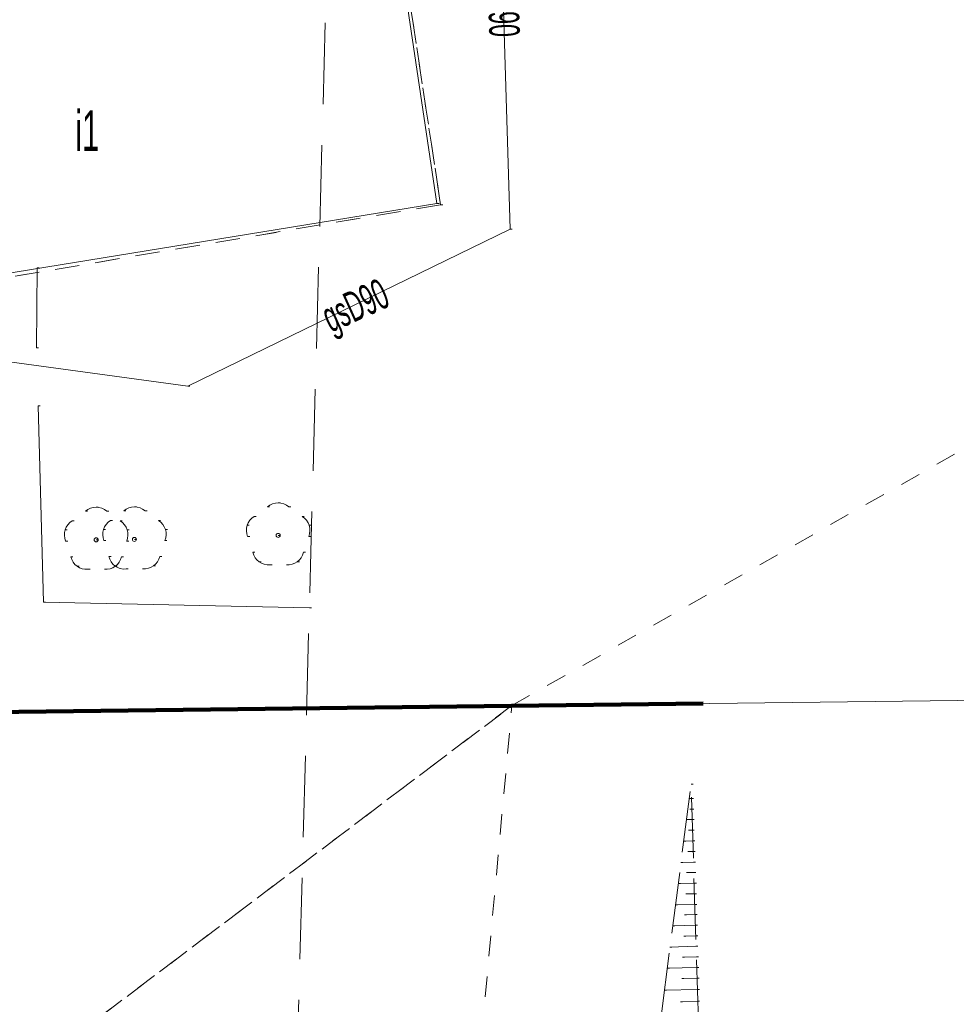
# Model space of a CAD drawing. Extents: x -198213 to 5540361, y 56395 to 5961443.
# Tile 71 of 75: x 5539623 to 5539646, y 5961357 to 5961381. Entities that reach past the tile are written whole.
import ezdxf

# ---------------------------------------------------------------- set-up
doc = ezdxf.new("R2010")
doc.units = 0
doc.header["$MEASUREMENT"] = 0
for name, pattern in [('L_0_03', [1, 0.5, -0.5]), ('L_0_06', [2, 1.5, -0.5]), ('L_0_0C', [3, 2, -1])]:
    doc.linetypes.add(name, pattern=pattern)
for name, color, linetype, lineweight in [('000_Inne__niezydentyfikowane__Nr_Pióra__7', 8, 'Continuous', 13), ('0_Nr_Pióra__7', 8, 'Continuous', 13), ('217_kontur_klasyfikacyjny_Nr_Pióra__3', 8, 'Continuous', 18), ('218_kontur_uzytku_gruntowego_Nr_Pióra__3', 8, 'Continuous', 18), ('219_dzialka_ewidencyjna_Nr_Pióra__96', 8, 'Continuous', 13), ('312_budynek_ewidencyjny_Nr_Pióra__7', 8, 'Continuous', 13), ('312_oznaczenie_budynku_ewidencyjnego_Atr117_Nr_Pióra__7', 8, 'Continuous', 13), ('ARCH MAPA RUSINOWO_Nr_Pióra__60', 8, 'Continuous', 211), ('drzewo_lisciaste_Nr_Pióra__7', 8, 'Continuous', 13), ('ogr_Nr_Pióra__7', 8, 'Continuous', 13), ('przewod_gazowy_Atr1_Nr_Pióra__7', 8, 'Continuous', 13), ('przewod_gazowy_Nr_Pióra__7', 8, 'Continuous', 13), ('skarpa_nieumocniona_Nr_Pióra__7', 8, 'Continuous', 13), ('Zakres_Nr_Pióra__7', 8, 'Continuous', 13)]:
    doc.layers.add(name, color=color, linetype=linetype, lineweight=lineweight)
doc.styles.add('GENERATED_STYLE_8', font='ARIALN.TTF')
doc.linetypes.add('L_0_15_SHX', pattern='A,0,[2,Rusinowo PAB zagospodarowanie 30.08.20251.Shx,S=7.5,R=0,X=0,Y=0],-7.5,0', length=7.5)

msp = doc.modelspace()

# ---------------------------------------------------------------- linework, layer by layer
at = {"layer": '000_Inne__niezydentyfikowane__Nr_Pióra__7', "linetype": 'Continuous', "flags": 128}
for points in [[(5539639.28, 5961362.26), (5539639.22, 5961362.26)], [(5539639.29, 5961362), (5539639.24, 5961362)], [(5539639.3, 5961361.74), (5539639.16, 5961361.74)], [(5539639.3, 5961361.48), (5539639.21, 5961361.48)], [(5539639.31, 5961361.22), (5539639.09, 5961361.21)], [(5539639.32, 5961360.96), (5539639.19, 5961360.96)], [(5539639.33, 5961360.7), (5539639.02, 5961360.69)], [(5539639.34, 5961360.44), (5539639.16, 5961360.44)], [(5539639.35, 5961360.18), (5539638.96, 5961360.17)], [(5539639.35, 5961359.92), (5539639.14, 5961359.92)], [(5539639.36, 5961359.66), (5539638.89, 5961359.65)], [(5539639.37, 5961359.41), (5539639.11, 5961359.4)], [(5539639.38, 5961359.15), (5539638.82, 5961359.13)], [(5539639.39, 5961358.89), (5539639.09, 5961358.88)], [(5539639.39, 5961358.63), (5539638.75, 5961358.61)], [(5539639.4, 5961358.37), (5539639.06, 5961358.36)], [(5539639.41, 5961358.11), (5539638.69, 5961358.09)], [(5539639.42, 5961357.85), (5539639.04, 5961357.84)], [(5539639.43, 5961357.57), (5539638.62, 5961357.55)], [(5539639.43, 5961357.28), (5539639.01, 5961357.27)]]:
    msp.add_lwpolyline(points, dxfattribs=at)
at = {"layer": '0_Nr_Pióra__7', "linetype": 'Continuous'}
for p, q in [((5539633.03, 5961376.87), (5539633.08, 5961376.87)), ((5539633.03, 5961376.87), (5539633.08, 5961376.87)), ((5539633.12, 5961376.84), (5539633.17, 5961376.84)), ((5539634.83, 5961376.24), (5539634.88, 5961376.24)), ((5539623.21, 5961375.29), (5539623.26, 5961375.29)), ((5539623.21, 5961375.29), (5539623.26, 5961375.29)), ((5539623.195, 5961373.324), (5539623.245, 5961373.324)), ((5539626.91, 5961372.38), (5539626.96, 5961372.38)), ((5539623.236, 5961371.901), (5539623.286, 5961371.901)), ((5539624.66, 5961369.41), (5539624.71, 5961369.41)), ((5539625.6, 5961369.42), (5539625.65, 5961369.42)), ((5539628.869, 5961369.423), (5539628.919, 5961369.423)), ((5539629.13, 5961369.52), (5539629.18, 5961369.52)), ((5539629.391, 5961369.423), (5539629.441, 5961369.423)), ((5539624.399, 5961369.313), (5539624.449, 5961369.313)), ((5539624.921, 5961369.313), (5539624.971, 5961369.313)), ((5539625.339, 5961369.323), (5539625.389, 5961369.323)), ((5539625.861, 5961369.323), (5539625.911, 5961369.323)), ((5539628.542, 5961369.186), (5539628.592, 5961369.186)), ((5539629.718, 5961369.186), (5539629.768, 5961369.186)), ((5539624.072, 5961369.076), (5539624.122, 5961369.076)), ((5539625.012, 5961369.086), (5539625.062, 5961369.086)), ((5539625.248, 5961369.076), (5539625.298, 5961369.076)), ((5539626.188, 5961369.086), (5539626.238, 5961369.086)), ((5539628.37, 5961368.968), (5539628.42, 5961368.968)), ((5539629.89, 5961368.968), (5539629.94, 5961368.968)), ((5539623.9, 5961368.858), (5539623.95, 5961368.858)), ((5539624.84, 5961368.868), (5539624.89, 5961368.868)), ((5539625.42, 5961368.858), (5539625.47, 5961368.858)), ((5539626.36, 5961368.868), (5539626.41, 5961368.868)), ((5539628.381, 5961368.691), (5539628.431, 5961368.691)), ((5539629.13, 5961368.72), (5539629.18, 5961368.72)), ((5539629.879, 5961368.691), (5539629.929, 5961368.691)), ((5539623.911, 5961368.581), (5539623.961, 5961368.581)), ((5539624.66, 5961368.61), (5539624.71, 5961368.61)), ((5539624.851, 5961368.591), (5539624.901, 5961368.591)), ((5539625.409, 5961368.581), (5539625.459, 5961368.581)), ((5539625.6, 5961368.62), (5539625.65, 5961368.62)), ((5539626.349, 5961368.591), (5539626.399, 5961368.591)), ((5539624.976, 5961368.205), (5539625.026, 5961368.205)), ((5539626.224, 5961368.205), (5539626.274, 5961368.205)), ((5539628.506, 5961368.305), (5539628.556, 5961368.305)), ((5539629.754, 5961368.305), (5539629.804, 5961368.305)), ((5539624.036, 5961368.195), (5539624.086, 5961368.195)), ((5539624.19, 5961367.962), (5539624.24, 5961367.962)), ((5539625.13, 5961367.962), (5539625.18, 5961367.962)), ((5539625.284, 5961368.195), (5539625.334, 5961368.195)), ((5539626.07, 5961367.972), (5539626.12, 5961367.972)), ((5539628.66, 5961368.072), (5539628.71, 5961368.072)), ((5539628.929, 5961367.997), (5539628.979, 5961367.997)), ((5539629.331, 5961367.997), (5539629.381, 5961367.997)), ((5539629.6, 5961368.072), (5539629.65, 5961368.072)), ((5539624.459, 5961367.887), (5539624.509, 5961367.887)), ((5539624.861, 5961367.887), (5539624.911, 5961367.887)), ((5539625.399, 5961367.897), (5539625.449, 5961367.897)), ((5539625.801, 5961367.897), (5539625.851, 5961367.897)), ((5539623.368, 5961367.079), (5539623.418, 5961367.079)), ((5539629.9, 5961366.94), (5539629.95, 5961366.94)), ((5539634.87, 5961364.54), (5539634.92, 5961364.54)), ((5539639.27, 5961362.61), (5539639.32, 5961362.61)), ((5539639.22, 5961362.26), (5539639.27, 5961362.26)), ((5539639.28, 5961362.26), (5539639.33, 5961362.26)), ((5539639.24, 5961362), (5539639.29, 5961362)), ((5539639.29, 5961362), (5539639.34, 5961362)), ((5539639.16, 5961361.74), (5539639.21, 5961361.74)), ((5539639.3, 5961361.74), (5539639.35, 5961361.74)), ((5539639.21, 5961361.48), (5539639.26, 5961361.48)), ((5539639.3, 5961361.48), (5539639.35, 5961361.48)), ((5539639.09, 5961361.21), (5539639.14, 5961361.21)), ((5539639.31, 5961361.22), (5539639.36, 5961361.22)), ((5539639.19, 5961360.96), (5539639.24, 5961360.96)), ((5539639.32, 5961360.96), (5539639.37, 5961360.96)), ((5539639.02, 5961360.69), (5539639.07, 5961360.69)), ((5539639.33, 5961360.7), (5539639.38, 5961360.7)), ((5539639.16, 5961360.44), (5539639.21, 5961360.44)), ((5539639.34, 5961360.44), (5539639.39, 5961360.44)), ((5539638.96, 5961360.17), (5539639.01, 5961360.17)), ((5539639.35, 5961360.18), (5539639.4, 5961360.18)), ((5539639.14, 5961359.92), (5539639.19, 5961359.92)), ((5539639.35, 5961359.92), (5539639.4, 5961359.92)), ((5539638.89, 5961359.65), (5539638.94, 5961359.65)), ((5539639.36, 5961359.66), (5539639.41, 5961359.66)), ((5539639.11, 5961359.4), (5539639.16, 5961359.4)), ((5539639.37, 5961359.41), (5539639.42, 5961359.41)), ((5539638.82, 5961359.13), (5539638.87, 5961359.13)), ((5539639.38, 5961359.15), (5539639.43, 5961359.15)), ((5539639.09, 5961358.88), (5539639.14, 5961358.88)), ((5539639.39, 5961358.89), (5539639.44, 5961358.89)), ((5539638.75, 5961358.61), (5539638.8, 5961358.61)), ((5539639.39, 5961358.63), (5539639.44, 5961358.63)), ((5539639.06, 5961358.36), (5539639.11, 5961358.36)), ((5539639.4, 5961358.37), (5539639.45, 5961358.37)), ((5539638.69, 5961358.09), (5539638.74, 5961358.09)), ((5539639.41, 5961358.11), (5539639.46, 5961358.11)), ((5539639.04, 5961357.84), (5539639.09, 5961357.84)), ((5539639.42, 5961357.85), (5539639.47, 5961357.85)), ((5539639.43, 5961357.57), (5539639.48, 5961357.57)), ((5539638.62, 5961357.55), (5539638.67, 5961357.55)), ((5539639.01, 5961357.27), (5539639.06, 5961357.27)), ((5539639.43, 5961357.28), (5539639.48, 5961357.28))]:
    msp.add_line(p, q, dxfattribs=at)
at = {"layer": '217_kontur_klasyfikacyjny_Nr_Pióra__3', "linetype": 'L_0_03', "flags": 128}
for points in [[(5539631.48, 5961387.62), (5539633.12, 5961376.84)], [(5539633.12, 5961376.84), (5539616.75, 5961374.09)], [(5539634.87, 5961364.54), (5539648.2, 5961372.11)], [(5539613.45, 5961348.36), (5539634.87, 5961364.54)], [(5539634.87, 5961364.54), (5539613.45, 5961348.36)], [(5539627.92, 5961288.68), (5539634.87, 5961364.54)]]:
    msp.add_lwpolyline(points, dxfattribs=at)
at = {"layer": '218_kontur_uzytku_gruntowego_Nr_Pióra__3', "linetype": 'L_0_03', "flags": 128}
for points in [[(5539631.48, 5961387.62), (5539633.12, 5961376.84)], [(5539633.12, 5961376.84), (5539631.48, 5961387.62)], [(5539633.12, 5961376.84), (5539616.75, 5961374.09)], [(5539616.75, 5961374.09), (5539633.12, 5961376.84)], [(5539634.87, 5961364.54), (5539648.2, 5961372.11)], [(5539613.45, 5961348.36), (5539634.87, 5961364.54)], [(5539634.87, 5961364.54), (5539613.45, 5961348.36)], [(5539627.92, 5961288.68), (5539634.87, 5961364.54)]]:
    msp.add_lwpolyline(points, dxfattribs=at)
at = {"layer": '219_dzialka_ewidencyjna_Nr_Pióra__96', "linetype": 'Continuous', "flags": 128}
msp.add_lwpolyline([(5539607.29, 5961364.2), (5539649.19, 5961364.71)], dxfattribs=at)
at = {"layer": '312_budynek_ewidencyjny_Nr_Pióra__7', "linetype": 'Continuous', "flags": 128}
for points in [[(5539632.11, 5961383.03), (5539633.03, 5961376.87)], [(5539633.03, 5961376.87), (5539616.98, 5961374.26)]]:
    msp.add_lwpolyline(points, dxfattribs=at)
at = {"layer": 'ARCH MAPA RUSINOWO_Nr_Pióra__60', "linetype": 'Continuous', "flags": 128}
msp.add_lwpolyline([(5539607.29, 5961364.2), (5539639.57, 5961364.593)], dxfattribs=at)
at = {"layer": 'drzewo_lisciaste_Nr_Pióra__7', "linetype": 'Continuous'}
for centre in [(5539629.13, 5961368.72), (5539624.66, 5961368.61), (5539625.6, 5961368.62)]:
    msp.add_circle(centre, 0.05, dxfattribs=at)
for centre, radius, start, end in [((5539624.66, 5961369.01), 0.4, 49.272, 130.728), ((5539625.6, 5961369.02), 0.4, 49.272, 130.728), ((5539629.13, 5961369.12), 0.4, 49.272, 130.728), ((5539628.75, 5961368.844), 0.4, 121.308, 202.548), ((5539629.51, 5961368.844), 0.4, 337.452, 58.692), ((5539624.28, 5961368.734), 0.4, 121.308, 202.548), ((5539625.22, 5961368.744), 0.4, 121.308, 202.548), ((5539625.04, 5961368.734), 0.4, 337.452, 58.692), ((5539625.98, 5961368.744), 0.4, 337.452, 58.692), ((5539625.346, 5961368.27), 0.377, 190.0568, 278.0352), ((5539625.835, 5961368.296), 0.4, 265.129, 346.779), ((5539628.895, 5961368.396), 0.4, 193.221, 274.871), ((5539629.365, 5961368.396), 0.4, 265.129, 346.779), ((5539624.425, 5961368.286), 0.4, 193.221, 274.871), ((5539624.895, 5961368.286), 0.4, 265.129, 346.779)]:
    msp.add_arc(centre, radius, start, end, dxfattribs=at)
at = {"layer": 'ogr_Nr_Pióra__7', "linetype": 'Continuous'}
msp.add_line((5539623.195, 5961373.324), (5539623.21, 5961375.29), dxfattribs=at)
at = {"layer": 'ogr_Nr_Pióra__7', "linetype": 'L_0_15_SHX'}
msp.add_line((5539623.195, 5961373.324), (5539623.21, 5961375.29), dxfattribs=at)
at = {"layer": 'ogr_Nr_Pióra__7', "linetype": 'Continuous', "flags": 128}
msp.add_lwpolyline([(5539629.9, 5961366.94), (5539623.368, 5961367.079), (5539623.236, 5961371.901)], dxfattribs=at)
at = {"layer": 'ogr_Nr_Pióra__7', "linetype": 'L_0_15_SHX', "flags": 128}
msp.add_lwpolyline([(5539629.9, 5961366.94), (5539623.368, 5961367.079), (5539623.236, 5961371.901)], dxfattribs=at)
at = {"layer": 'przewod_gazowy_Nr_Pióra__7', "linetype": 'Continuous', "flags": 128}
msp.add_lwpolyline([(5539631.96, 5961401.64), (5539637.15, 5961400.44), (5539636.54, 5961394.5), (5539634.49, 5961387.26), (5539634.83, 5961376.24), (5539626.91, 5961372.38), (5539622.04, 5961373.05), (5539618.07, 5961372.06), (5539617.08, 5961369.4), (5539617.02, 5961366.51)], dxfattribs=at)
at = {"layer": 'skarpa_nieumocniona_Nr_Pióra__7', "linetype": 'L_0_06', "flags": 128}
msp.add_lwpolyline([(5539634.19, 5961309.25), (5539635.63, 5961316.54), (5539635.88, 5961324.68), (5539636.31, 5961334.52), (5539636.57, 5961340.31), (5539637.52, 5961348.62), (5539638.1, 5961353.52), (5539639.27, 5961362.61), (5539639.6, 5961351.95), (5539639.71, 5961343.11), (5539639.57, 5961331.99), (5539639.05, 5961320.68), (5539638.71, 5961311.86), (5539638.01, 5961300.89), (5539637.91, 5961297.96), (5539637.63, 5961290.62), (5539637.65, 5961289.9), (5539636.75, 5961289.42), (5539629.74, 5961285.96), (5539625.49, 5961284.93), (5539611.74, 5961281.49), (5539608.13, 5961281.2), (5539602.16, 5961280.88), (5539595.86, 5961280.18), (5539595.52, 5961283.49), (5539598.74, 5961284.03), (5539607.59, 5961285.74), (5539613.67, 5961287.1), (5539625.71, 5961289.16), (5539630.82, 5961290.31), (5539630.94, 5961290.58), (5539632.53, 5961300.73)], close=True, dxfattribs=at)
msp.add_lwpolyline([(5539634.19, 5961309.25), (5539635.63, 5961316.54), (5539635.88, 5961324.68), (5539636.31, 5961334.52), (5539636.57, 5961340.31), (5539637.52, 5961348.62), (5539638.1, 5961353.52), (5539639.27, 5961362.61), (5539639.6, 5961351.95), (5539639.71, 5961343.11), (5539639.57, 5961331.99), (5539639.05, 5961320.68), (5539638.71, 5961311.86), (5539638.01, 5961300.89), (5539637.91, 5961297.96), (5539637.63, 5961290.62), (5539637.65, 5961289.9), (5539636.75, 5961289.42), (5539629.74, 5961285.96), (5539625.49, 5961284.93), (5539611.74, 5961281.49), (5539608.13, 5961281.2), (5539602.16, 5961280.88), (5539595.86, 5961280.18), (5539595.52, 5961283.49), (5539598.74, 5961284.03), (5539607.59, 5961285.74), (5539613.67, 5961287.1), (5539625.71, 5961289.16), (5539630.82, 5961290.31), (5539630.94, 5961290.58), (5539632.53, 5961300.73)], close=True, dxfattribs=at)
at = {"layer": 'Zakres_Nr_Pióra__7', "linetype": 'L_0_0C', "flags": 128}
msp.add_lwpolyline([(5539630.53, 5961390.3), (5539628.94, 5961331.74), (5539600.56, 5961283.04), (5539537.62, 5961279.94), (5539520.78, 5961299.6), (5539520.6, 5961305.18), (5539524.89, 5961364.28), (5539536.45, 5961379.17)], close=True, dxfattribs=at)

# ---------------------------------------------------------------- texts
at = {"layer": '312_oznaczenie_budynku_ewidencyjnego_Atr117_Nr_Pióra__7', "linetype": 'Continuous', "insert": (5539624.147, 5961379.155), "char_height": 1, "attachment_point": 1, "style": 'GENERATED_STYLE_8'}
msp.add_mtext('{\\W0.660000x;i1}', dxfattribs=at)
at = {"layer": 'przewod_gazowy_Atr1_Nr_Pióra__7', "linetype": 'Continuous', "char_height": 0.75, "attachment_point": 1, "style": 'GENERATED_STYLE_8'}
for insert, rotation in [((5539635.016, 5961382.608), 271.8), ((5539630.118, 5961374.374), 24.4)]:
    msp.add_mtext('{\\W0.660000x;gsD90}', dxfattribs=dict(at, insert=insert, rotation=rotation))

doc.saveas('drawing.dxf')
